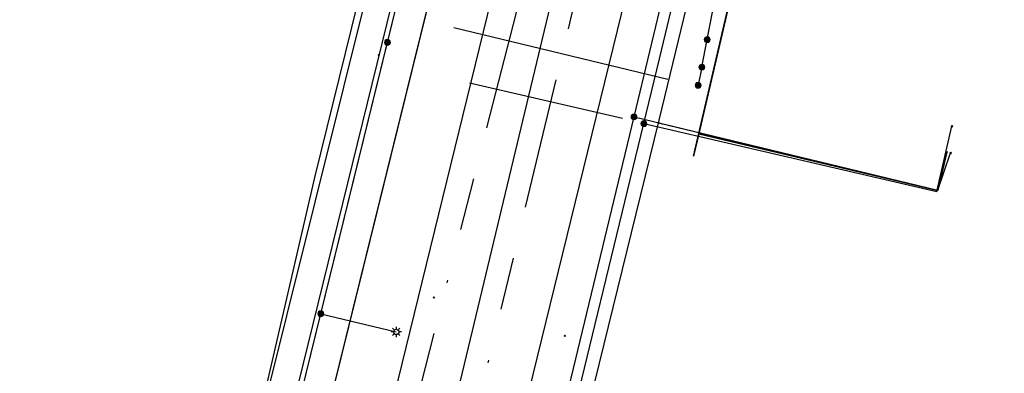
# Model space of a CAD drawing. Header units: metres. Extents: x 253430 to 254090, y 592748 to 593165.
# Tile 135 of 146: x 253983 to 254021, y 593029 to 593042. Entities that reach past the tile are written whole.
import ezdxf
from ezdxf.lldxf.tags import DXFTag

# ---------------------------------------------------------------- set-up
doc = ezdxf.new("R2010")
doc.units = ezdxf.units.M
doc.linetypes.add('RI-OVERIG-SO', pattern=[17, 5, -2, 2, -2, 0, -2, 2, -2])
for name, color, linetype in [('B-WE-IE-MEUBILAIR-S', 7, 'Continuous'), ('B-WE-KL-DATA-G', 90, 'KL-DATA-SO'), ('B-WE-KL-DATA_HULPSTUK-S', 90, 'Continuous'), ('B-WE-KL-DATA_KABELBED-G', 90, 'Continuous'), ('B-WE-KL-DATA_MANTELBUIS-G', 90, 'Continuous'), ('B-WE-KL-ET_LS-G', 190, 'KL-LS-SO'), ('B-WE-KL-ET_LS_HULPSTUK-S', 190, 'Continuous'), ('B-WE-KL-ET_LS_KABELBED-G', 190, 'Continuous'), ('B-WE-KL-GAS_LD-G', 50, 'KL-GAS_LD-SO'), ('B-WE-KL-GAS_LD_HULPSTUK-S', 50, 'Continuous'), ('B-WE-KL-GAS_LD_MANTELBUIS-G', 50, 'Continuous'), ('B-WE-KL-OVERIG-G', 8, 'Continuous'), ('B-WE-KL-WATER-G', 170, 'KL-WATER-SO'), ('B-WE-KL-WATER_HULPSTUK-S', 170, 'Continuous'), ('B-WE-RI-VRIJVERVAL-G', 210, 'RI-OVERIG-SO'), ('B-WE-RI-VRIJVERVAL_HULPSTUK-S', 210, 'Continuous')]:
    doc.layers.add(name, color=color, linetype=linetype)
doc.styles.add('NLCS-ISO', font='txt')
doc.styles.get("Standard").update_dxf_attribs({"font": 'simplex.shx'})
tags = doc.linetypes.add('KL-DATA-SO', pattern='A,4,-1,[101,NLCS.SHX,S=0.5,R=0,X=0,Y=0],-1,4,-1,["D",Standard,S=1,R=0,X=-0.25,Y=-0.5],-1.5', length=12.5).pattern_tags.tags
tags[18] = DXFTag(74, 10)
tags = doc.linetypes.add('KL-GAS_LD-SO', pattern='A,4,-1,[69,NLCS.SHX,S=0.5,R=0,X=0,Y=0],-1,4,-1,["L",Standard,S=1,R=0,X=0.25,Y=-0.5],-2', length=13).pattern_tags.tags
tags[18] = DXFTag(74, 10)
tags = doc.linetypes.add('KL-LS-SO', pattern='A,4,-1,[103,NLCS.SHX,S=0.75,R=0,X=0,Y=0],-1,4,-1,["L",Standard,S=1,R=0,X=0,Y=-0.5],-2', length=13).pattern_tags.tags
tags[18] = DXFTag(74, 10)
doc.linetypes.add('KL-WATER-SO', pattern='A,7,-0.5,[168,NLCS.SHX,S=0.75,R=0,X=0.75,Y=0],-2', length=9.5)

# ---------------------------------------------------------------- blocks, each defined once
blk = doc.blocks.new('SKL-WTB_HULP_OVERIG-SO')
at = {"color": 0, "linetype": 'ByBlock', "lineweight": 18}
for points in [[(-0.14, 0.14), (0.14, -0.14)], [(0.14, 0.14), (-0.14, -0.14)]]:
    blk.add_lwpolyline(points, dxfattribs=at)
at = {"color": 0, "linetype": 'ByBlock', "lineweight": 18, "style": 'NLCS-ISO', "flags": 1}
for tag, p in [('TYPE', (1.5, 0)), ('LABEL', (1.5, -1.5)), ('OMSCHRIJVING', (1.5, -3))]:
    blk.add_attdef(tag, p, '', height=1, dxfattribs=at)
blk = doc.blocks.new('SKL-WTB_HULP_MOF-SO')
at = {"linetype": 'ByBlock', "lineweight": 18}
h = blk.add_hatch(color=0, dxfattribs=at)
h.dxf.hatch_style = 1
h.paths.add_polyline_path([(-0.5625, 0, 1), (0.5625, 0, 1)])
at = {"color": 0, "linetype": 'ByBlock', "lineweight": 18}
blk.add_circle((0, 0), 0.5625, dxfattribs=at)
at = {"color": 0, "linetype": 'ByBlock', "lineweight": 18, "style": 'NLCS-ISO', "flags": 1}
for tag, p in [('TYPE', (1.5, 0)), ('LABEL', (1.5, -1.5)), ('OMSCHRIJVING', (1.5, -3))]:
    blk.add_attdef(tag, p, '', height=1, dxfattribs=at)
blk = doc.blocks.new('SIE-MEUBILAIR_PAAL_LICHTMAST-SO')
for points in [[(-0.62, 0), (-1, 0)], [(-0.71, 0.71), (-0.44, 0.44)], [(0, 1), (0, 0.62)], [(0.44, 0.44), (0.71, 0.71)], [(1, 0), (0.62, 0)], [(-0.71, -0.71), (-0.44, -0.44)], [(0, -0.62), (0, -1)], [(0.44, -0.44), (0.71, -0.71)]]:
    blk.add_lwpolyline(points)
blk.add_circle((0, 0), 0.5)
blk = doc.blocks.new('SRI-HULP_OVERIG-SO')
at = {"color": 0, "linetype": 'ByBlock', "lineweight": 18}
for points in [[(-0.14, 0.14), (0.14, -0.14)], [(0.14, 0.14), (-0.14, -0.14)]]:
    blk.add_lwpolyline(points, dxfattribs=at)
at = {"color": 0, "linetype": 'ByBlock', "lineweight": 18, "style": 'NLCS-ISO', "flags": 1}
for tag, p in [('TYPE', (1.5, 0)), ('LABEL', (1.5, -1.5)), ('OMSCHRIJVING', (1.5, -3))]:
    blk.add_attdef(tag, p, '', height=1, dxfattribs=at)

msp = doc.modelspace()

# ---------------------------------------------------------------- linework, layer by layer
at = {"layer": 'B-WE-KL-DATA-G'}
for points in [[(254009.776, 593087.418), (254010.415, 593090.047), (254020.816, 593087.591), (254009.243, 593037.98), (254018.361, 593035.821), (254018.707, 593037.281)], [(254009.776, 593087.418), (254001.249, 593052.338), (253984.903, 592986.178), (253983.946, 592986.178), (253983.344, 592985.576), (253997.601, 592981.008), (254002.959, 592979.346), (254003.084, 592979.83)]]:
    msp.add_lwpolyline(points, dxfattribs=at)
at = {"layer": 'B-WE-KL-DATA_KABELBED-G'}
for points in [[(254000, 593010.527), (254006.773, 593038.622), (254008.577, 593046.106), (254010.628, 593054.441), (254011.324, 593057.27), (254012.319, 593061.315), (254016.016, 593076.346), (254017.093, 593080.724), (254018.27, 593085.508), (254021.739, 593099.609), (254022.883, 593104.258), (254023.991, 593108.761), (254026.464, 593118.814), (254026.468, 593118.828), (254026.468, 593118.828), (254026.469, 593118.834), (254026.471, 593118.843), (254026.813, 593120.232), (254026.831, 593120.326), (254026.844, 593120.393), (254026.906, 593120.717)], [(254001.993, 593055.397), (253984.903, 592986.178), (253983.946, 592986.178), (253983.344, 592985.576)], [(253992.458, 593026.702), (253997.861, 593048.439), (253999.333, 593054.423)], [(254011.978, 593049.705), (254009.243, 593037.98)], [(254006.773, 593038.622), (254018.355, 593035.823), (254018.849, 593037.246)], [(254009.243, 593037.98), (254009.043, 593037.124)], [(254018.707, 593037.281), (254018.361, 593035.821), (254009.243, 593037.98)]]:
    msp.add_lwpolyline(points, dxfattribs=at)
at = {"layer": 'B-WE-KL-DATA_MANTELBUIS-G'}
msp.add_lwpolyline([(254009.043, 593037.124), (254029.139, 593123.389)], dxfattribs=at)
at = {"layer": 'B-WE-KL-ET_LS-G'}
for points in [[(253995.429, 592988.708), (253995.864, 592990.553), (253996.067, 592991.387), (253996.075, 592992.47), (253997.323, 592998.198), (254003.255, 593022.336), (254007.751, 593040.835), (254013.422, 593064.519), (254019.631, 593088.905), (254025.629, 593113.29), (254030.43, 593133.087), (254032.454, 593141.506), (254035.089, 593152.574), (254036.178, 593155.537), (254036.83, 593156.88), (254037.161, 593157.163), (254037.716, 593157.391), (254051.703, 593154.654), (254055.161, 593153.852), (254059.64, 593152.843)], [(254009.565, 593041.567), (254010.068, 593044.187), (254015.325, 593043.123), (254016.246, 593047.687), (254018.196, 593055.403), (254019.99, 593063.475), (254005.668, 593066.945), (254003.989, 593067.31), (254003.422, 593066.843)], [(253997.951, 593003.918), (253988.804, 593006.243), (253993.005, 593023.711), (253999.787, 593051.311), (254000.599, 593054.881)], [(253997.368, 593041.465), (253999.787, 593051.311), (254000.599, 593054.881)], [(254009.363, 593040.518), (254009.565, 593041.567)], [(254009.363, 593040.518), (254009.218, 593039.826)], [(254007.15, 593038.365), (254018.316, 593035.774), (254018.899, 593038.263)], [(253994.825, 593031.119), (253997.706, 593030.423)]]:
    msp.add_lwpolyline(points, dxfattribs=at)
at = {"layer": 'B-WE-KL-ET_LS_KABELBED-G'}
for points in [[(253995.864, 592990.553), (253996.067, 592991.387), (253996.075, 592992.47), (253997.323, 592998.198), (254003.255, 593022.336), (254007.751, 593040.835), (254013.422, 593064.519), (254013.553, 593065.035)], [(254009.565, 593041.567), (254010.068, 593044.187), (254015.325, 593043.123), (254016.246, 593047.687), (254018.196, 593055.403), (254019.99, 593063.475), (254013.553, 593065.035)], [(253997.368, 593041.465), (253999.787, 593051.311), (254000.599, 593054.881)], [(253991.708, 593005.505), (253988.804, 593006.243), (253993.005, 593023.711), (253997.368, 593041.465)], [(254009.363, 593040.518), (254009.565, 593041.567)]]:
    msp.add_lwpolyline(points, dxfattribs=at)
at = {"layer": 'B-WE-KL-GAS_LD-G'}
msp.add_lwpolyline([(253999.983, 593052.961), (253999.594, 593051.358), (253985.705, 592994.843), (253984.527, 592990.674)], dxfattribs=at)
at = {"layer": 'B-WE-KL-GAS_LD_MANTELBUIS-G'}
msp.add_lwpolyline([(254006.339, 593038.559), (254000.493, 593039.914)], dxfattribs=at)
at = {"layer": 'B-WE-KL-OVERIG-G'}
for points in [[(253988.917, 592981.701), (254031.577, 593159.608)], [(254016.561, 593099.659), (254016.454, 593099.68), (254016.343, 593099.683), (254016.229, 593099.668), (254016.112, 593099.635), (254015.993, 593099.584), (254015.873, 593099.517), (254015.753, 593099.432), (254015.634, 593099.331), (254015.517, 593099.215), (254015.403, 593099.085), (254015.292, 593098.94), (254015.186, 593098.784), (254015.084, 593098.616), (254014.989, 593098.438), (254014.9, 593098.251), (254014.818, 593098.057), (254014.744, 593097.857), (254014.679, 593097.653), (254014.623, 593097.446), (254014.575, 593097.237), (254014.538, 593097.029), (253987.196, 592985.475)], [(254016.561, 593099.659), (254017.282, 593099.472), (254018.257, 593099.108), (254018.776, 593098.517), (254019.18, 593097.843), (254019.408, 593097.096), (254019.403, 593096.062), (253991.726, 592983.176)], [(254008.066, 593040.047), (253999.898, 593042.022)]]:
    msp.add_lwpolyline(points, dxfattribs=at)
at = {"layer": 'B-WE-KL-WATER-G'}
for points in [[(253995.907, 592990.39), (253996.136, 592991.44), (253996.236, 592991.847), (254003.702, 593022.09), (254007.731, 593038.501), (254013.521, 593062.337), (254014.873, 593067.841), (254019.761, 593087.627)], [(253996.696, 593044.873), (253994.583, 593036.315), (253991.661, 593023.675)], [(254007.705, 593038.397), (254018.355, 593035.823), (254018.707, 593037.281)]]:
    msp.add_lwpolyline(points, dxfattribs=at)
at = {"layer": 'B-WE-RI-VRIJVERVAL-G'}
for points in [[(254006.64, 593059.61), (253986.06, 592979.41)], [(253998.65, 593018.55), (254008.04, 593057.7)]]:
    msp.add_lwpolyline(points, dxfattribs=at)

# ---------------------------------------------------------------- block references
at = {"layer": 'B-WE-IE-MEUBILAIR-S', "xscale": 0.2, "yscale": 0.2, "zscale": 0.2}
msp.add_blockref('SIE-MEUBILAIR_PAAL_LICHTMAST-SO', (253997.706, 593030.423), dxfattribs=at)
at = {"layer": 'B-WE-KL-DATA_HULPSTUK-S', "xscale": 0.2, "yscale": 0.2, "zscale": 0.2}
for name, p in [('SKL-WTB_HULP_MOF-SO', (254006.773, 593038.622)), ('SKL-WTB_HULP_OVERIG-SO', (254006.773, 593038.622)), ('SKL-WTB_HULP_OVERIG-SO', (254018.849, 593037.246))]:
    msp.add_blockref(name, p, dxfattribs=at)
at = {"layer": 'B-WE-KL-ET_LS_HULPSTUK-S', "xscale": 0.2, "yscale": 0.2, "zscale": 0.2}
for name, p in [('SKL-WTB_HULP_MOF-SO', (253997.368, 593041.465)), ('SKL-WTB_HULP_MOF-SO', (254009.565, 593041.567)), ('SKL-WTB_HULP_MOF-SO', (254009.363, 593040.518)), ('SKL-WTB_HULP_MOF-SO', (254009.363, 593040.518)), ('SKL-WTB_HULP_MOF-SO', (254009.218, 593039.826)), ('SKL-WTB_HULP_MOF-SO', (254007.15, 593038.365)), ('SKL-WTB_HULP_OVERIG-SO', (254018.899, 593038.263)), ('SKL-WTB_HULP_MOF-SO', (253994.825, 593031.119))]:
    msp.add_blockref(name, p, dxfattribs=at)
at = {"layer": 'B-WE-KL-GAS_LD_HULPSTUK-S', "xscale": 0.2, "yscale": 0.2, "zscale": 0.2}
msp.add_blockref('SKL-WTB_HULP_OVERIG-SO', (253997.042, 593040.973), dxfattribs=at)
at = {"layer": 'B-WE-KL-WATER_HULPSTUK-S', "xscale": 0.2, "yscale": 0.2, "zscale": 0.2}
for p in [(254007.705, 593038.397), (254018.707, 593037.281)]:
    msp.add_blockref('SKL-WTB_HULP_OVERIG-SO', p, dxfattribs=at)
at = {"layer": 'B-WE-RI-VRIJVERVAL_HULPSTUK-S', "xscale": 0.2, "yscale": 0.2, "zscale": 0.2}
for p in [(253999.138, 593031.739), (254004.132, 593030.277)]:
    msp.add_blockref('SRI-HULP_OVERIG-SO', p, dxfattribs=at)

doc.saveas('drawing.dxf')
